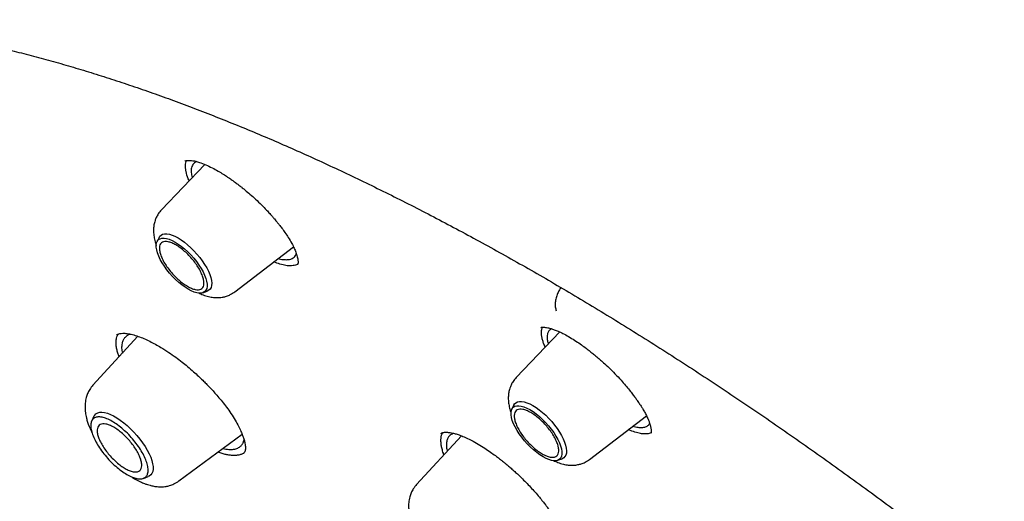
# Model space of a CAD drawing. Header units: millimetres. Extents: x 8 to 871, y 12 to 1888.
# Tile 29 of 114: x 642 to 664, y 750 to 761. Entities that reach past the tile are written whole.
import ezdxf

# ---------------------------------------------------------------- set-up
doc = ezdxf.new("R2010")
doc.units = ezdxf.units.MM

msp = doc.modelspace()

# ---------------------------------------------------------------- linework, layer by layer
at = {"color": 7, "linetype": 'Continuous', "lineweight": 30}
for p, q in [((645.94, 757.611), (644.94, 756.565)), ((644.888, 755.935), (644.841, 755.84)), ((646.628, 754.684), (647.976, 755.72)), ((647.593, 755.344), (647.522, 755.372)), ((648.068, 755.313), (648.066, 755.311)), ((645.896, 754.664), (645.996, 754.701)), ((654.098, 753.762), (653.096, 752.714)), ((653.661, 753.861), (653.667, 753.865)), ((644.401, 753.664), (643.368, 752.542)), ((653.044, 752.085), (652.997, 751.989)), ((643.391, 751.826), (643.34, 751.721)), ((654.783, 750.834), (656.09, 751.838)), ((645.345, 750.34), (646.798, 751.412)), ((651.836, 751.377), (650.807, 750.259)), ((646.351, 751.083), (646.425, 751.069)), ((646.827, 750.973), (646.825, 750.971)), ((654.052, 750.814), (654.152, 750.85)), ((644.526, 750.399), (644.636, 750.439))]:
    msp.add_line(p, q, dxfattribs=at)
at = {"color": 7, "linetype": 'Continuous', "lineweight": 30, "flags": 128}
for points in [[(644.888, 755.935), (644.903, 755.96), (644.932, 755.989), (644.969, 756.008), (645.014, 756.018), (645.065, 756.018), (645.123, 756.008), (645.186, 755.989), (645.253, 755.961), (645.323, 755.924), (645.396, 755.878), (645.47, 755.825), (645.544, 755.765), (645.618, 755.699), (645.689, 755.628), (645.757, 755.553), (645.822, 755.475), (645.881, 755.395), (645.935, 755.315), (645.982, 755.235), (646.021, 755.157), (646.053, 755.082), (646.076, 755.011), (646.091, 754.945), (646.097, 754.885), (646.094, 754.831), (646.082, 754.786), (646.061, 754.748), (646.032, 754.72), (645.996, 754.701)], [(645.558, 754.744), (645.486, 754.789), (645.412, 754.842), (645.339, 754.902), (645.267, 754.968), (645.196, 755.04), (645.13, 755.115), (645.067, 755.192), (645.01, 755.271), (644.959, 755.351), (644.915, 755.429), (644.879, 755.505), (644.852, 755.578), (644.833, 755.646), (644.823, 755.709), (644.822, 755.764), (644.83, 755.813), (644.848, 755.853), (644.874, 755.884), (644.909, 755.905), (644.952, 755.917), (645.002, 755.919), (645.058, 755.911), (645.12, 755.893), (645.186, 755.865), (645.256, 755.828), (645.328, 755.783), (645.401, 755.73), (645.474, 755.67), (645.547, 755.604), (645.617, 755.533), (645.684, 755.458), (645.746, 755.38), (645.803, 755.301), (645.854, 755.222), (645.898, 755.143), (645.934, 755.067), (645.962, 754.994), (645.981, 754.926), (645.991, 754.864), (645.991, 754.808), (645.983, 754.76), (645.965, 754.72), (645.939, 754.689), (645.904, 754.667), (645.862, 754.656), (645.812, 754.654), (645.755, 754.662), (645.694, 754.68), (645.628, 754.707), (645.558, 754.744)], [(653.044, 752.085), (653.059, 752.109), (653.088, 752.138), (653.125, 752.157), (653.17, 752.167), (653.221, 752.167), (653.279, 752.158), (653.342, 752.138), (653.409, 752.11), (653.479, 752.073), (653.552, 752.027), (653.626, 751.974), (653.7, 751.914), (653.774, 751.848), (653.845, 751.777), (653.913, 751.702), (653.978, 751.624), (654.037, 751.545), (654.09, 751.464), (654.137, 751.385), (654.177, 751.307), (654.209, 751.231), (654.232, 751.16), (654.247, 751.094), (654.253, 751.034), (654.25, 750.981), (654.238, 750.935), (654.217, 750.898), (654.188, 750.869), (654.152, 750.85)], [(643.391, 751.826), (643.407, 751.852), (643.437, 751.883), (643.476, 751.905), (643.522, 751.917), (643.575, 751.919), (643.634, 751.912), (643.699, 751.895), (643.769, 751.869), (643.842, 751.833), (643.918, 751.79), (643.996, 751.737), (644.075, 751.678), (644.154, 751.612), (644.231, 751.54), (644.306, 751.464), (644.378, 751.384), (644.446, 751.301), (644.509, 751.216), (644.565, 751.131), (644.616, 751.046), (644.658, 750.963), (644.694, 750.883), (644.72, 750.806), (644.739, 750.734), (644.748, 750.668), (644.748, 750.609), (644.74, 750.557), (644.722, 750.513), (644.696, 750.477), (644.661, 750.451), (644.636, 750.439)], [(653.714, 750.893), (653.642, 750.939), (653.568, 750.992), (653.495, 751.052), (653.423, 751.118), (653.352, 751.189), (653.286, 751.264), (653.223, 751.342), (653.166, 751.421), (653.115, 751.5), (653.071, 751.579), (653.035, 751.655), (653.007, 751.727), (652.988, 751.796), (652.979, 751.858), (652.978, 751.914), (652.986, 751.962), (653.004, 752.002), (653.03, 752.033), (653.065, 752.054), (653.108, 752.066), (653.158, 752.068), (653.214, 752.06), (653.275, 752.042), (653.342, 752.014), (653.411, 751.978), (653.483, 751.933), (653.557, 751.88), (653.63, 751.819), (653.703, 751.753), (653.773, 751.682), (653.84, 751.607), (653.902, 751.53), (653.959, 751.45), (654.01, 751.371), (654.054, 751.293), (654.09, 751.216), (654.118, 751.144), (654.137, 751.076), (654.147, 751.013), (654.147, 750.957), (654.139, 750.909), (654.121, 750.869), (654.095, 750.838), (654.06, 750.817), (654.017, 750.805), (653.968, 750.803), (653.911, 750.811), (653.85, 750.829), (653.783, 750.857), (653.714, 750.893)]]:
    msp.add_lwpolyline(points, dxfattribs=at)
at = {"color": 7, "linetype": 'Continuous', "lineweight": 30}
for points, knots in [([(629.354, 758.873), (629.365, 758.882), (629.454, 758.954), (629.627, 759.082), (629.873, 759.256), (630.127, 759.42), (630.387, 759.576), (630.655, 759.724), (630.93, 759.864), (631.211, 759.994), (631.499, 760.117), (631.794, 760.231), (632.096, 760.336), (632.404, 760.433), (632.719, 760.522), (633.04, 760.602), (633.368, 760.673), (633.702, 760.736), (634.042, 760.791), (634.388, 760.837), (634.741, 760.874), (635.099, 760.903), (635.464, 760.923), (635.835, 760.935), (636.211, 760.938), (636.594, 760.933), (636.982, 760.919), (637.376, 760.897), (637.775, 760.865), (638.18, 760.826), (638.59, 760.778), (639.006, 760.721), (639.427, 760.656), (639.854, 760.582), (640.285, 760.5), (640.721, 760.409), (641.163, 760.31), (641.609, 760.202), (642.06, 760.086), (642.515, 759.961), (642.976, 759.828), (643.44, 759.686), (643.909, 759.536), (644.382, 759.378), (644.86, 759.211), (645.341, 759.037), (645.826, 758.853), (646.316, 758.662), (646.809, 758.462), (647.305, 758.255), (647.805, 758.039), (648.309, 757.815), (648.815, 757.583), (649.325, 757.343), (649.839, 757.095), (650.355, 756.84), (650.873, 756.576), (651.395, 756.305), (651.919, 756.026), (652.446, 755.739), (652.975, 755.445), (653.507, 755.143), (654.041, 754.834), (654.577, 754.517), (655.114, 754.193), (655.654, 753.862), (656.195, 753.523), (656.738, 753.178), (657.282, 752.825), (657.828, 752.465), (658.375, 752.099), (658.923, 751.725), (659.472, 751.345), (660.022, 750.958), (660.573, 750.565), (661.125, 750.165), (661.677, 749.759), (662.229, 749.346), (662.782, 748.927), (663.335, 748.502), (663.888, 748.071), (664.441, 747.633), (664.994, 747.19), (665.547, 746.741), (666.099, 746.287), (666.651, 745.827), (667.202, 745.361), (667.752, 744.89), (668.301, 744.413), (668.85, 743.932), (669.397, 743.445), (669.943, 742.953), (670.488, 742.457), (671.032, 741.955), (671.573, 741.449), (672.113, 740.938), (672.652, 740.423), (673.188, 739.904), (673.723, 739.38), (674.255, 738.852), (674.785, 738.32), (675.313, 737.784), (675.838, 737.244), (676.36, 736.701), (676.88, 736.154), (677.397, 735.603), (677.912, 735.049), (678.423, 734.492), (678.931, 733.932), (679.436, 733.369), (679.937, 732.803), (680.435, 732.234), (680.93, 731.663), (681.42, 731.089), (681.907, 730.513), (682.391, 729.934), (682.87, 729.353), (683.345, 728.771), (683.816, 728.186), (684.283, 727.6), (684.745, 727.012), (685.203, 726.422), (685.656, 725.831), (686.105, 725.239), (686.548, 724.645), (686.987, 724.051), (687.421, 723.456), (687.851, 722.86), (688.274, 722.263), (688.693, 721.666), (689.106, 721.068), (689.514, 720.47), (689.917, 719.872), (690.314, 719.274), (690.705, 718.676), (691.091, 718.078), (691.47, 717.481), (691.844, 716.884), (692.212, 716.288), (692.574, 715.693), (692.93, 715.098), (693.279, 714.505), (693.622, 713.912), (693.959, 713.321), (694.29, 712.731), (694.614, 712.143), (694.931, 711.557), (695.242, 710.972), (695.546, 710.389), (695.844, 709.808), (696.134, 709.229), (696.418, 708.653), (696.695, 708.079), (696.964, 707.507), (697.227, 706.938), (697.483, 706.372), (697.731, 705.808), (697.973, 705.248), (698.207, 704.691), (698.433, 704.137), (698.653, 703.586), (698.865, 703.039), (699.069, 702.496), (699.266, 701.956), (699.456, 701.42), (699.638, 700.888), (699.812, 700.36), (699.979, 699.836), (700.138, 699.316), (700.29, 698.801), (700.433, 698.291), (700.569, 697.785), (700.697, 697.283), (700.818, 696.787), (700.93, 696.295), (701.035, 695.809), (701.132, 695.328), (701.221, 694.852), (701.302, 694.381), (701.375, 693.916), (701.441, 693.456), (701.498, 693.002), (701.548, 692.554), (701.589, 692.112), (701.623, 691.675), (701.649, 691.245), (701.666, 690.821), (701.676, 690.403), (701.678, 689.991), (701.672, 689.586), (701.658, 689.187), (701.637, 688.794), (701.607, 688.409), (701.57, 688.029), (701.524, 687.657), (701.471, 687.292), (701.41, 686.933), (701.341, 686.582), (701.265, 686.237), (701.18, 685.899), (701.088, 685.569), (700.988, 685.246), (700.88, 684.93), (700.765, 684.621), (700.642, 684.32), (700.511, 684.026), (700.372, 683.74), (700.226, 683.461), (700.072, 683.189), (699.911, 682.925), (699.741, 682.669), (699.565, 682.421), (699.38, 682.18), (699.188, 681.948), (698.992, 681.726), (698.856, 681.586), (698.79, 681.517)], [0, 0, 0, 0, 0.000696, 0.005455, 0.010214, 0.01497, 0.019723, 0.024472, 0.029218, 0.033959, 0.038696, 0.043427, 0.048154, 0.052877, 0.057594, 0.062307, 0.067016, 0.071721, 0.076422, 0.08112, 0.085815, 0.090507, 0.095196, 0.099883, 0.104569, 0.109253, 0.113935, 0.118616, 0.123296, 0.127976, 0.132655, 0.137333, 0.142011, 0.146689, 0.151366, 0.156044, 0.160722, 0.165399, 0.170077, 0.174755, 0.179433, 0.184112, 0.188791, 0.19347, 0.198149, 0.202829, 0.207509, 0.21219, 0.216871, 0.221552, 0.226234, 0.230916, 0.235599, 0.240282, 0.244965, 0.249649, 0.254333, 0.259017, 0.263702, 0.268387, 0.273072, 0.277758, 0.282443, 0.28713, 0.291816, 0.296503, 0.30119, 0.305877, 0.310565, 0.315253, 0.319941, 0.324629, 0.329318, 0.334007, 0.338695, 0.343385, 0.348074, 0.352763, 0.357453, 0.362143, 0.366833, 0.371523, 0.376213, 0.380904, 0.385594, 0.390285, 0.394976, 0.399666, 0.404357, 0.409048, 0.41374, 0.418431, 0.423122, 0.427814, 0.432505, 0.437197, 0.441888, 0.44658, 0.451272, 0.455964, 0.460656, 0.465347, 0.470039, 0.474731, 0.479423, 0.484115, 0.488807, 0.493499, 0.498191, 0.502884, 0.507576, 0.512268, 0.51696, 0.521652, 0.526344, 0.531036, 0.535728, 0.54042, 0.545111, 0.549803, 0.554495, 0.559187, 0.563879, 0.56857, 0.573262, 0.577953, 0.582645, 0.587336, 0.592027, 0.596719, 0.60141, 0.606101, 0.610791, 0.615482, 0.620173, 0.624863, 0.629554, 0.634244, 0.638934, 0.643624, 0.648314, 0.653004, 0.657693, 0.662382, 0.667072, 0.67176, 0.676449, 0.681138, 0.685826, 0.690514, 0.695202, 0.699889, 0.704577, 0.709264, 0.713951, 0.718637, 0.723323, 0.728009, 0.732695, 0.73738, 0.742065, 0.74675, 0.751434, 0.756118, 0.760802, 0.765485, 0.770168, 0.774851, 0.779533, 0.784214, 0.788896, 0.793577, 0.798257, 0.802937, 0.807617, 0.812296, 0.816975, 0.821654, 0.826332, 0.83101, 0.835688, 0.840366, 0.845043, 0.84972, 0.854397, 0.859074, 0.863751, 0.868429, 0.873106, 0.877784, 0.882462, 0.887141, 0.891821, 0.896502, 0.901184, 0.905867, 0.910553, 0.91524, 0.919929, 0.924621, 0.929316, 0.934013, 0.938715, 0.94342, 0.948129, 0.952842, 0.95756, 0.962283, 0.96701, 0.971742, 0.976479, 0.981221, 0.985967, 0.990717, 0.99547, 1, 1, 1, 1]), ([(645.476, 757.685), (645.482, 757.689), (645.494, 757.697), (645.517, 757.702), (645.54, 757.704), (645.557, 757.705), (645.579, 757.706), (645.613, 757.704), (645.667, 757.698), (645.745, 757.682), (645.811, 757.66), (645.847, 757.648)], [0, 0, 0, 0, 0.182677, 0.328132, 0.403805, 0.462031, 0.505248, 0.585896, 0.694949, 0.832799, 1, 1, 1, 1]), ([(645.579, 757.233), (645.572, 757.25), (645.539, 757.327), (645.511, 757.424), (645.495, 757.523), (645.494, 757.591), (645.501, 757.652), (645.514, 757.685), (645.52, 757.702)], [0, 0, 0, 0, 0.08381, 0.386021, 0.540901, 0.696881, 0.850497, 1, 1, 1, 1]), ([(645.757, 757.676), (645.744, 757.672), (645.714, 757.66), (645.68, 757.631), (645.649, 757.588), (645.628, 757.53), (645.623, 757.448), (645.631, 757.372), (645.647, 757.321), (645.651, 757.309)], [0, 0, 0, 0, 0.099368, 0.247415, 0.378141, 0.547358, 0.734156, 0.938594, 1, 1, 1, 1]), ([(645.847, 757.648), (645.897, 757.629), (645.991, 757.593), (646.136, 757.52), (646.268, 757.447), (646.383, 757.375), (646.48, 757.312), (646.558, 757.258), (646.616, 757.216), (646.66, 757.183), (646.701, 757.153), (646.748, 757.117), (646.804, 757.073), (646.881, 757.01), (646.983, 756.924), (647.109, 756.81), (647.237, 756.687), (647.345, 756.576), (647.428, 756.486), (647.489, 756.418), (647.536, 756.364), (647.572, 756.321), (647.608, 756.277), (647.654, 756.219), (647.716, 756.14), (647.787, 756.041), (647.865, 755.923), (647.936, 755.802), (647.993, 755.69), (648.036, 755.585), (648.067, 755.487), (648.08, 755.414), (648.083, 755.368), (648.081, 755.341), (648.078, 755.322), (648.072, 755.315), (648.069, 755.311)], [0, 0, 0, 0, 0.05052, 0.095203, 0.134153, 0.167395, 0.194921, 0.216716, 0.232761, 0.243284, 0.253879, 0.266905, 0.282367, 0.300271, 0.331715, 0.368608, 0.409511, 0.445607, 0.469942, 0.490231, 0.506473, 0.518665, 0.528632, 0.546415, 0.570735, 0.601555, 0.637699, 0.682901, 0.722886, 0.757673, 0.80457, 0.854015, 0.882125, 0.915881, 0.955115, 1, 1, 1, 1]), ([(644.94, 756.565), (644.915, 756.536), (644.869, 756.482), (644.823, 756.398), (644.796, 756.328), (644.775, 756.256), (644.762, 756.178), (644.757, 756.084), (644.764, 755.98), (644.786, 755.867), (644.809, 755.788), (644.824, 755.749), (644.826, 755.745)], [0, 0, 0, 0, 0.130038, 0.236691, 0.320106, 0.381385, 0.48668, 0.585513, 0.718744, 0.857454, 0.983214, 1, 1, 1, 1]), ([(647.625, 755.451), (647.634, 755.448), (647.684, 755.433), (647.763, 755.423), (647.852, 755.422), (647.92, 755.437), (647.971, 755.462), (648.008, 755.495), (648.032, 755.529), (648.038, 755.555), (648.041, 755.565)], [0, 0, 0, 0, 0.036551, 0.215981, 0.398278, 0.536935, 0.677215, 0.81176, 0.928991, 1, 1, 1, 1]), ([(648.077, 755.325), (648.068, 755.319), (648.044, 755.304), (647.997, 755.29), (647.935, 755.281), (647.851, 755.282), (647.74, 755.297), (647.642, 755.328), (647.593, 755.344)], [0, 0, 0, 0, 0.091328, 0.235486, 0.381134, 0.528821, 0.762212, 1, 1, 1, 1]), ([(645.8, 754.659), (645.832, 754.644), (645.907, 754.609), (646.02, 754.574), (646.126, 754.555), (646.221, 754.549), (646.296, 754.553), (646.368, 754.565), (646.442, 754.584), (646.534, 754.62), (646.594, 754.662), (646.628, 754.684)], [0, 0, 0, 0, 0.121003, 0.276446, 0.415189, 0.51152, 0.611747, 0.670435, 0.75401, 0.863791, 1, 1, 1, 1]), ([(654.124, 754.783), (654.113, 754.767), (654.084, 754.722), (654.045, 754.642), (654.01, 754.542), (653.99, 754.436), (653.99, 754.332), (654.008, 754.278), (654.017, 754.25)], [0, 0, 0, 0, 0.095209, 0.247385, 0.418846, 0.605798, 0.802091, 1, 1, 1, 1]), ([(643.967, 753.192), (643.957, 753.22), (643.935, 753.282), (643.914, 753.371), (643.9, 753.462), (643.899, 753.545), (643.909, 753.619), (643.927, 753.675), (643.944, 753.703), (643.951, 753.714)], [0, 0, 0, 0, 0.123435, 0.278336, 0.434357, 0.594014, 0.754958, 0.905489, 1, 1, 1, 1]), ([(643.907, 753.69), (643.917, 753.697), (643.937, 753.712), (643.985, 753.727), (644.052, 753.736), (644.117, 753.73), (644.151, 753.727)], [0, 0, 0, 0, 0.226973, 0.4689226, 0.726357, 1, 1, 1, 1]), ([(644.239, 753.709), (644.236, 753.709), (644.198, 753.703), (644.15, 753.676), (644.093, 753.629), (644.056, 753.573), (644.035, 753.509), (644.025, 753.43), (644.026, 753.356), (644.04, 753.296), (644.045, 753.277)], [0, 0, 0, 0, 0.016457, 0.202215, 0.344092, 0.48815, 0.631493, 0.748603, 0.917386, 1, 1, 1, 1]), ([(644.151, 753.727), (644.191, 753.72), (644.271, 753.706), (644.402, 753.665), (644.536, 753.613), (644.669, 753.551), (644.8, 753.483), (644.946, 753.399), (645.103, 753.3), (645.265, 753.186), (645.41, 753.077), (645.546, 752.966), (645.672, 752.858), (645.788, 752.752), (645.884, 752.661), (645.969, 752.576), (646.048, 752.494), (646.131, 752.405), (646.22, 752.305), (646.316, 752.191), (646.417, 752.062), (646.519, 751.922), (646.615, 751.774), (646.696, 751.632), (646.758, 751.509), (646.8, 751.41), (646.826, 751.337), (646.842, 751.284), (646.853, 751.242), (646.862, 751.2), (646.87, 751.151), (646.873, 751.108), (646.872, 751.076), (646.87, 751.056), (646.867, 751.04), (646.863, 751.026), (646.857, 751.008), (646.847, 750.987), (646.834, 750.975), (646.827, 750.968)], [0, 0, 0, 0, 0.04028, 0.078462, 0.114627, 0.148815, 0.18104, 0.211306, 0.253017, 0.290306, 0.323026, 0.351671, 0.384479, 0.411141, 0.434825, 0.454323, 0.474668, 0.495936, 0.520194, 0.548026, 0.579401, 0.614315, 0.652793, 0.692133, 0.726424, 0.755454, 0.779238, 0.794512, 0.807111, 0.823145, 0.844071, 0.86875, 0.884251, 0.897166, 0.907563, 0.920853, 0.940712, 0.967099, 1, 1, 1, 1]), ([(653.66, 753.863), (653.662, 753.865), (653.666, 753.868), (653.675, 753.869), (653.686, 753.871), (653.697, 753.872), (653.711, 753.872), (653.735, 753.872), (653.771, 753.869), (653.826, 753.86), (653.894, 753.842), (653.974, 753.815), (654.065, 753.779), (654.174, 753.728), (654.257, 753.682), (654.3, 753.657)], [0, 0, 0, 0, 0.088015, 0.161631, 0.220825, 0.265275, 0.297022, 0.340512, 0.402564, 0.483452, 0.583435, 0.671098, 0.769693, 0.879284, 1, 1, 1, 1]), ([(653.763, 753.412), (653.756, 753.427), (653.736, 753.474), (653.711, 753.545), (653.689, 753.626), (653.678, 753.7), (653.676, 753.766), (653.681, 753.824), (653.693, 753.856), (653.699, 753.872)], [0, 0, 0, 0, 0.0784232, 0.2325409, 0.3901248, 0.5488723, 0.7000657, 0.852256, 1, 1, 1, 1]), ([(653.909, 753.836), (653.905, 753.834), (653.892, 753.828), (653.873, 753.815), (653.853, 753.797), (653.836, 753.774), (653.822, 753.745), (653.81, 753.704), (653.805, 753.646), (653.811, 753.572), (653.827, 753.514), (653.834, 753.486)], [0, 0, 0, 0, 0.04593, 0.126102, 0.211921, 0.303395, 0.400533, 0.503344, 0.668178, 0.845822, 1, 1, 1, 1]), ([(654.3, 753.657), (654.346, 753.63), (654.433, 753.578), (654.56, 753.492), (654.672, 753.411), (654.769, 753.338), (654.853, 753.271), (654.933, 753.205), (655.016, 753.134), (655.117, 753.045), (655.235, 752.934), (655.371, 752.8), (655.498, 752.664), (655.608, 752.538), (655.697, 752.431), (655.77, 752.337), (655.829, 752.259), (655.874, 752.195), (655.908, 752.146), (655.937, 752.102), (655.97, 752.052), (656.01, 751.986), (656.057, 751.905), (656.101, 751.819), (656.136, 751.74), (656.161, 751.676), (656.177, 751.625), (656.188, 751.582), (656.195, 751.546), (656.2, 751.512), (656.201, 751.48), (656.199, 751.456), (656.197, 751.441), (656.194, 751.436), (656.192, 751.434)], [0, 0, 0, 0, 0.046111, 0.087003, 0.122626, 0.152926, 0.177889, 0.201905, 0.228168, 0.256661, 0.298074, 0.343358, 0.392548, 0.431521, 0.467016, 0.497785, 0.523807, 0.545066, 0.561555, 0.573991, 0.590904, 0.61474, 0.64546, 0.681902, 0.715624, 0.744853, 0.769646, 0.790544, 0.814982, 0.83883, 0.867149, 0.90335, 0.947703, 1, 1, 1, 1]), ([(653.096, 752.714), (653.07, 752.685), (653.025, 752.632), (652.979, 752.547), (652.951, 752.477), (652.931, 752.405), (652.918, 752.328), (652.913, 752.233), (652.92, 752.129), (652.942, 752.016), (652.965, 751.937), (652.98, 751.898), (652.982, 751.894)], [0, 0, 0, 0, 0.130038, 0.236691, 0.320106, 0.381385, 0.48668, 0.585513, 0.718744, 0.857454, 0.983214, 1, 1, 1, 1]), ([(643.368, 752.542), (643.342, 752.509), (643.293, 752.45), (643.244, 752.353), (643.214, 752.268), (643.197, 752.193), (643.188, 752.127), (643.184, 752.063), (643.185, 751.995), (643.191, 751.924), (643.202, 751.851), (643.219, 751.777), (643.254, 751.658), (643.294, 751.546), (643.338, 751.467), (643.344, 751.455)], [0, 0, 0, 0, 0.108301, 0.196388, 0.275675, 0.335224, 0.392761, 0.449063, 0.504331, 0.583014, 0.640571, 0.701559, 0.784849, 0.9666, 1, 1, 1, 1]), ([(656.161, 751.673), (656.159, 751.665), (656.149, 751.629), (656.103, 751.591), (656.027, 751.56), (655.927, 751.559), (655.842, 751.571), (655.786, 751.59), (655.773, 751.594)], [0, 0, 0, 0, 0.067044, 0.295764, 0.51756, 0.732419, 0.940332, 1, 1, 1, 1]), ([(651.436, 750.942), (651.431, 750.955), (651.413, 751.001), (651.392, 751.076), (651.373, 751.165), (651.365, 751.248), (651.366, 751.324), (651.38, 751.39), (651.394, 751.433), (651.406, 751.45), (651.407, 751.451)], [0, 0, 0, 0, 0.056948, 0.209701, 0.363466, 0.518784, 0.676231, 0.832803, 0.990505, 1, 1, 1, 1]), ([(651.366, 751.432), (651.372, 751.436), (651.384, 751.445), (651.408, 751.452), (651.432, 751.456), (651.455, 751.458), (651.477, 751.459), (651.502, 751.458), (651.535, 751.456), (651.581, 751.451), (651.641, 751.439), (651.719, 751.419), (651.816, 751.387), (651.893, 751.354), (651.933, 751.337)], [0, 0, 0, 0, 0.116501, 0.215932, 0.297909, 0.362011, 0.407895, 0.448074, 0.502673, 0.572061, 0.656357, 0.755679, 0.870158, 1, 1, 1, 1]), ([(651.664, 751.432), (651.658, 751.431), (651.634, 751.425), (651.6, 751.406), (651.557, 751.373), (651.52, 751.323), (651.494, 751.245), (651.49, 751.148), (651.498, 751.072), (651.51, 751.029), (651.511, 751.024)], [0, 0, 0, 0, 0.0409996, 0.1591583, 0.2647589, 0.4282957, 0.6107595, 0.8122106, 0.9758616, 1, 1, 1, 1]), ([(656.198, 751.449), (656.196, 751.448), (656.174, 751.431), (656.111, 751.42), (656.011, 751.418), (655.892, 751.44), (655.78, 751.474), (655.704, 751.508), (655.677, 751.52)], [0, 0, 0, 0, 0.02027, 0.237633, 0.453589, 0.668933, 0.884377, 1, 1, 1, 1]), ([(646.425, 751.069), (646.467, 751.065), (646.55, 751.058), (646.654, 751.075), (646.732, 751.11), (646.786, 751.16), (646.822, 751.216), (646.835, 751.263), (646.841, 751.286)], [0, 0, 0, 0, 0.185492, 0.374213, 0.566163, 0.712292, 0.855884, 1, 1, 1, 1]), ([(651.933, 751.337), (651.989, 751.31), (652.096, 751.26), (652.256, 751.167), (652.401, 751.075), (652.529, 750.987), (652.637, 750.908), (652.726, 750.839), (652.796, 750.784), (652.847, 750.742), (652.898, 750.699), (652.962, 750.645), (653.041, 750.575), (653.128, 750.496), (653.22, 750.408), (653.321, 750.307), (653.425, 750.198), (653.529, 750.084), (653.623, 749.974), (653.703, 749.877), (653.762, 749.801), (653.807, 749.742), (653.848, 749.686), (653.895, 749.62), (653.954, 749.534), (654.02, 749.431), (654.085, 749.319), (654.142, 749.209), (654.186, 749.111), (654.222, 749.018), (654.248, 748.933), (654.264, 748.858), (654.269, 748.81), (654.271, 748.78), (654.271, 748.763), (654.27, 748.745), (654.269, 748.726), (654.265, 748.704), (654.259, 748.682), (654.249, 748.671), (654.244, 748.665)], [0, 0, 0, 0, 0.049572, 0.093738, 0.132633, 0.166318, 0.194812, 0.218115, 0.236219, 0.249113, 0.258587, 0.276451, 0.299339, 0.321291, 0.346485, 0.374852, 0.406287, 0.436329, 0.468602, 0.49502, 0.515584, 0.530302, 0.543015, 0.561369, 0.585543, 0.61549, 0.650789, 0.685623, 0.71803, 0.74802, 0.784243, 0.816365, 0.846377, 0.857226, 0.867852, 0.878778, 0.893747, 0.921045, 0.956521, 1, 1, 1, 1]), ([(646.508, 750.932), (646.481, 750.936), (646.428, 750.945), (646.34, 750.966), (646.275, 750.99), (646.242, 751.002)], [0, 0, 0, 0, 0.3258899, 0.6534735, 1, 1, 1, 1]), ([(646.844, 750.986), (646.836, 750.981), (646.811, 750.963), (646.759, 750.943), (646.686, 750.927), (646.603, 750.922), (646.54, 750.929), (646.508, 750.932)], [0, 0, 0, 0, 0.0996748, 0.320498, 0.5429363, 0.7705538, 1, 1, 1, 1]), ([(653.956, 750.809), (653.988, 750.793), (654.062, 750.759), (654.175, 750.724), (654.282, 750.704), (654.377, 750.699), (654.452, 750.703), (654.524, 750.714), (654.597, 750.733), (654.69, 750.77), (654.75, 750.811), (654.783, 750.834)], [0, 0, 0, 0, 0.121003, 0.276446, 0.415189, 0.51152, 0.611747, 0.670435, 0.75401, 0.863791, 1, 1, 1, 1]), ([(644.259, 750.434), (644.265, 750.429), (644.332, 750.382), (644.431, 750.332), (644.543, 750.283), (644.614, 750.257), (644.687, 750.236), (644.771, 750.217), (644.871, 750.204), (644.967, 750.205), (645.054, 750.215), (645.137, 750.234), (645.24, 750.271), (645.308, 750.315), (645.345, 750.34)], [0, 0, 0, 0, 0.017606, 0.193416, 0.275215, 0.340208, 0.395803, 0.473491, 0.571534, 0.67116, 0.72339, 0.793696, 0.885824, 1, 1, 1, 1]), ([(650.807, 750.259), (650.78, 750.226), (650.731, 750.167), (650.682, 750.07), (650.652, 749.985), (650.635, 749.909), (650.626, 749.844), (650.622, 749.78), (650.623, 749.711), (650.629, 749.641), (650.641, 749.567), (650.657, 749.494), (650.692, 749.374), (650.733, 749.263), (650.776, 749.184), (650.783, 749.172)], [0, 0, 0, 0, 0.108301, 0.196388, 0.275675, 0.335224, 0.392761, 0.449063, 0.504331, 0.583014, 0.640571, 0.701559, 0.784849, 0.9666, 1, 1, 1, 1])]:
    msp.add_open_spline(points, degree=3, knots=knots, dxfattribs=at)
for points in [[(645.539, 754.812), (645.506, 754.832), (645.44, 754.873), (645.339, 754.955), (645.241, 755.049), (645.149, 755.152), (645.066, 755.26), (644.997, 755.369), (644.944, 755.475), (644.909, 755.574), (644.892, 755.661), (644.896, 755.735), (644.919, 755.791), (644.96, 755.827), (645.019, 755.843), (645.093, 755.837), (645.179, 755.811), (645.274, 755.764), (645.373, 755.698), (645.474, 755.617), (645.573, 755.524), (645.665, 755.421), (645.747, 755.312), (645.816, 755.203), (645.869, 755.097), (645.905, 754.999), (645.921, 754.911), (645.918, 754.838), (645.895, 754.782), (645.853, 754.745), (645.794, 754.729), (645.72, 754.735), (645.635, 754.761), (645.571, 754.795), (645.539, 754.812)], [(653.695, 750.961), (653.662, 750.982), (653.596, 751.023), (653.495, 751.105), (653.396, 751.198), (653.304, 751.301), (653.222, 751.409), (653.153, 751.519), (653.1, 751.624), (653.064, 751.723), (653.048, 751.811), (653.051, 751.884), (653.074, 751.94), (653.116, 751.977), (653.175, 751.992), (653.249, 751.987), (653.335, 751.96), (653.429, 751.913), (653.529, 751.848), (653.63, 751.767), (653.729, 751.673), (653.821, 751.57), (653.903, 751.462), (653.972, 751.353), (654.025, 751.247), (654.061, 751.148), (654.077, 751.06), (654.074, 750.987), (654.051, 750.931), (654.009, 750.895), (653.95, 750.879), (653.876, 750.885), (653.791, 750.91), (653.727, 750.944), (653.695, 750.961)], [(644.613, 750.732), (644.622, 750.694), (644.639, 750.616), (644.634, 750.523), (644.604, 750.451), (644.55, 750.404), (644.475, 750.384), (644.38, 750.391), (644.269, 750.425), (644.148, 750.486), (644.02, 750.57), (643.89, 750.674), (643.763, 750.794), (643.645, 750.927), (643.539, 751.066), (643.45, 751.206), (643.382, 751.342), (643.336, 751.469), (643.315, 751.582), (643.319, 751.676), (643.349, 751.748), (643.403, 751.795), (643.478, 751.815), (643.573, 751.808), (643.684, 751.774), (643.805, 751.713), (643.934, 751.629), (644.064, 751.525), (644.19, 751.405), (644.308, 751.272), (644.414, 751.133), (644.503, 750.993), (644.572, 750.856), (644.599, 750.773), (644.613, 750.732)], [(644.109, 750.625), (644.076, 750.646), (644.01, 750.686), (643.909, 750.769), (643.811, 750.862), (643.718, 750.965), (643.636, 751.073), (643.567, 751.182), (643.514, 751.288), (643.478, 751.387), (643.462, 751.475), (643.465, 751.548), (643.488, 751.604), (643.53, 751.64), (643.589, 751.656), (643.663, 751.651), (643.749, 751.624), (643.843, 751.577), (643.943, 751.512), (644.044, 751.431), (644.143, 751.337), (644.235, 751.234), (644.317, 751.126), (644.386, 751.017), (644.439, 750.911), (644.475, 750.812), (644.491, 750.724), (644.488, 750.651), (644.465, 750.595), (644.423, 750.559), (644.364, 750.543), (644.29, 750.549), (644.205, 750.574), (644.141, 750.608), (644.109, 750.625)]]:
    msp.add_open_spline(points, degree=3, dxfattribs=at)

doc.saveas('drawing.dxf')
